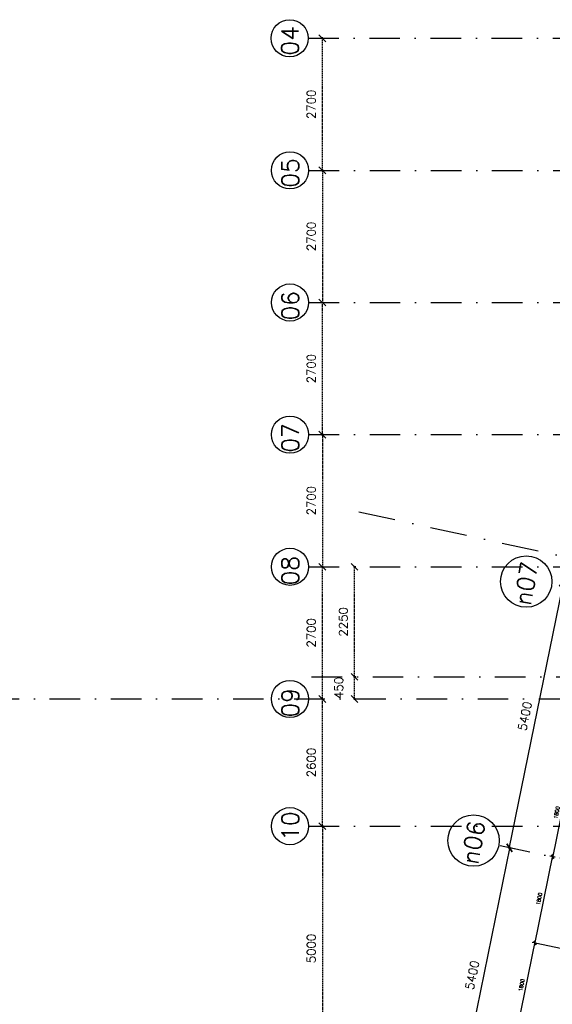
# Model space of a CAD drawing. Extents: x -33344 to 2055880, y -64816 to 121260.
# Tile 36 of 133: x 3547 to 14436, y 39006 to 59126. Entities that reach past the tile are written whole.
import ezdxf

# ---------------------------------------------------------------- set-up
doc = ezdxf.new("R2010")
doc.units = 0
doc.header["$LTSCALE"] = 50
doc.header["$MEASUREMENT"] = 0
doc.header["$PDMODE"] = 3
doc.header["$PDSIZE"] = 0.1
for name, pattern in [('DASHDOT', [1, 0.5, -0.25, 0, -0.25]), ('DASHED', [0.75, 0.5, -0.25]), ('STRAM_0WT$1$DASHDOT', [25, 12.5, -6.25, 0, -6.25])]:
    doc.linetypes.add(name, pattern=pattern)
doc.layers.get('0').update_dxf_attribs({"linetype": 'CONTINUOUS'})
doc.layers.get('DEFPOINTS').update_dxf_attribs({"linetype": 'CONTINUOUS'})
for name, color, linetype in [('_BRANDCOMPART', 6, 'DASHDOT'), ('A--M$1A-_F123-', 1, 'CONTINUOUS'), ('STRAM_0WT$0$A--L$7A-_STRA0', 1, 'STRAM_0WT$1$DASHDOT'), ('STRAM_0WT$0$A--L$7A1-_STR0', 1, 'CONTINUOUS'), ('STRAM_0WT$0$A--L$7A3-_STR0', 3, 'CONTINUOUS'), ('STRAM_0WT$1$A--M$1A-_F123-', 1, 'CONTINUOUS'), ('STRAM_0WT$1$A--T$7A8-_STRA', 8, 'STRAM_0WT$1$DASHDOT'), ('XREF', 7, 'CONTINUOUS')]:
    doc.layers.add(name, color=color, linetype=linetype)
doc.styles.add('ALFA-0_25', font='ROMANS')
doc.styles.add('STRAM_0WT$1$HIEMSTRA', font='romans.shx')
doc.dimstyles.new('STANDARD$0', dxfattribs={"dimscale": 30, "dimtxt": 2.5, "dimasz": 2, "dimexe": 2, "dimexo": 0, "dimgap": 2, "dimtad": 1, "dimdec": 0, "dimzin": 0, "dimtxsty": 'ALFA-0_25', "dimblk1": 'OBLIQUE', "dimblk2": 'OBLIQUE', "dimsah": 1, "dimcen": -3, "dimdle": 2, "dimclrd": 1, "dimclre": 1, "dimclrt": 2, "dimazin": 3, "dimtfac": 0.666667, "dimtofl": 0, "dimtmove": 0, "dimatfit": 3, "dimtvp": 0.833333, "dimtolj": 1, "dimtzin": 0})
doc.dimstyles.new('STRAM_0WT$0$STANDARD', dxfattribs={"dimscale": 70, "dimtxt": 2.5, "dimasz": 2, "dimexe": 0.3, "dimexo": 0.3, "dimgap": 2, "dimtad": 1, "dimdec": 0, "dimzin": 0, "dimtxsty": 'STRAM_0WT$1$HIEMSTRA', "dimblk1": 'STRAM_0WT$0$_OBLIQUE', "dimblk2": 'STRAM_0WT$0$_OBLIQUE', "dimsah": 1, "dimcen": -0.09, "dimdle": 0.3, "dimclrd": 1, "dimclre": 1, "dimclrt": 4, "dimazin": 3, "dimtfac": 1, "dimtdec": 4, "dimtix": 1, "dimtofl": 0, "dimtmove": 0, "dimatfit": 3, "dimtvp": 625, "dimtolj": 1, "dimtzin": 0})

# ---------------------------------------------------------------- blocks, each defined once
blk = doc.blocks.new('_OBLIQUE')
at = {"color": 0, "linetype": 'BYBLOCK'}
blk.add_line((-0.5, -0.5), (0.5, 0.5), dxfattribs=at)
blk = doc.blocks.new('*D167')
at = {"layer": 'A--M$1A-_F123-', "color": 1}
for p, q in [((14868, 40110), (12364, 27818)), ((14856, 40051), (14798, 40063)), ((12376, 27876), (12318, 27888))]:
    blk.add_line(p, q, dxfattribs=at)
at = {"layer": 'DEFPOINTS', "color": 0}
for p in [(14856, 40051), (12376, 27876), (12376, 27876)]:
    blk.add_point(p, dxfattribs=at)
at = {"layer": 'A--M$1A-_F123-', "color": 1, "xscale": 60, "yscale": 60, "zscale": 60}
for p, rotation in [((14856, 40051), 78.48629033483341), ((12376, 27876), 258.4862903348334)]:
    blk.add_blockref('_OBLIQUE', p, dxfattribs=dict(at, rotation=rotation))
at = {"layer": 'A--M$1A-_F123-', "color": 2, "insert": (13521, 33983), "char_height": 75, "attachment_point": 5, "rotation": 78.4863, "style": 'ALFA-0_25'}
blk.add_mtext('\\A1;12425', dxfattribs=at)
blk = doc.blocks.new('*D562')
at = {"layer": 'A--M$1A-_F123-', "color": 1, "linetype": 'CONTINUOUS'}
for p, q in [((13711, 38437), (14094, 40319)), ((14082, 40260), (14024, 40272)), ((13723, 38496), (13664, 38508))]:
    blk.add_line(p, q, dxfattribs=at)
at = {"layer": 'DEFPOINTS', "color": 0, "linetype": 'CONTINUOUS'}
for p in [(14082, 40260), (14082, 40260), (13723, 38496)]:
    blk.add_point(p, dxfattribs=at)
at = {"layer": 'A--M$1A-_F123-', "color": 1, "linetype": 'CONTINUOUS', "xscale": 60, "yscale": 60, "zscale": 60}
for p, rotation in [((14082, 40260), 78.48629033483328), ((13723, 38496), 258.4862903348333)]:
    blk.add_blockref('_OBLIQUE', p, dxfattribs=dict(at, rotation=rotation))
at = {"layer": 'A--M$1A-_F123-', "color": 2, "linetype": 'CONTINUOUS', "insert": (13807, 39398), "char_height": 75, "attachment_point": 5, "rotation": 78.4863, "style": 'ALFA-0_25'}
blk.add_mtext('\\A1;1800', dxfattribs=at)
blk = doc.blocks.new('*D563')
at = {"layer": 'A--M$1A-_F123-', "color": 1, "linetype": 'CONTINUOUS'}
for p, q in [((14071, 40201), (14454, 42083)), ((14442, 42024), (14383, 42036)), ((14082, 40260), (14024, 40272))]:
    blk.add_line(p, q, dxfattribs=at)
at = {"layer": 'DEFPOINTS', "color": 0, "linetype": 'CONTINUOUS'}
for p in [(14442, 42024), (14442, 42024), (14082, 40260)]:
    blk.add_point(p, dxfattribs=at)
at = {"layer": 'A--M$1A-_F123-', "color": 1, "linetype": 'CONTINUOUS', "xscale": 60, "yscale": 60, "zscale": 60}
for p, rotation in [((14442, 42024), 78.48629033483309), ((14082, 40260), 258.4862903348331)]:
    blk.add_blockref('_OBLIQUE', p, dxfattribs=dict(at, rotation=rotation))
at = {"layer": 'A--M$1A-_F123-', "color": 2, "linetype": 'CONTINUOUS', "insert": (14167, 41161), "char_height": 75, "attachment_point": 5, "rotation": 78.4863, "style": 'ALFA-0_25'}
blk.add_mtext('\\A1;1800', dxfattribs=at)
blk = doc.blocks.new('*D564')
at = {"layer": 'A--M$1A-_F123-', "color": 1, "linetype": 'CONTINUOUS'}
for p, q in [((14813, 43846), (14430, 41965)), ((14853, 43777), (14742, 43800)), ((14494, 42013), (14383, 42036))]:
    blk.add_line(p, q, dxfattribs=at)
at = {"layer": 'DEFPOINTS', "color": 0, "linetype": 'CONTINUOUS'}
for p in [(14853, 43777), (14442, 42024), (14494, 42013)]:
    blk.add_point(p, dxfattribs=at)
at = {"layer": 'A--M$1A-_F123-', "color": 1, "linetype": 'CONTINUOUS', "xscale": 60, "yscale": 60, "zscale": 60}
for p, rotation in [((14801, 43788), 78.48629033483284), ((14442, 42024), 258.4862903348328)]:
    blk.add_blockref('_OBLIQUE', p, dxfattribs=dict(at, rotation=rotation))
at = {"layer": 'A--M$1A-_F123-', "color": 2, "linetype": 'CONTINUOUS', "insert": (14526, 42925), "char_height": 75, "attachment_point": 5, "rotation": 78.4863, "style": 'ALFA-0_25'}
blk.add_mtext('\\A1;1800', dxfattribs=at)
blk = doc.blocks.new('STRAM_0WT$0$_OBLIQUE')
at = {"color": 0, "linetype": 'BYBLOCK'}
blk.add_line((-0.5, -0.5), (0.5, 0.5), dxfattribs=at)
blk = doc.blocks.new('*D1836')
at = {"layer": 'DEFPOINTS', "color": 0, "linetype": 'CONTINUOUS'}
for p in [(-60982, 15248), (-60732, 15197), (-61810, 9906)]:
    blk.add_point(p, dxfattribs=at)
at = {"layer": 'STRAM_0WT$1$A--M$1A-_F123-', "color": 1, "linetype": 'CONTINUOUS'}
for p, q in [((-62064, 9936), (-60977, 15269)), ((-60753, 15201), (-61002, 15252)), ((-61831, 9910), (-62080, 9961))]:
    blk.add_line(p, q, dxfattribs=at)
at = {"layer": 'STRAM_0WT$1$A--M$1A-_F123-', "color": 1, "linetype": 'CONTINUOUS', "xscale": 140, "yscale": 140, "zscale": 140}
for p, rotation in [((-60982, 15248), 78.48629033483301), ((-62060, 9957), 258.486290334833)]:
    blk.add_blockref('STRAM_0WT$0$_OBLIQUE', p, dxfattribs=dict(at, rotation=rotation))
at = {"layer": 'STRAM_0WT$1$A--M$1A-_F123-', "color": 4, "linetype": 'CONTINUOUS', "insert": (-61744, 12648), "char_height": 175, "attachment_point": 5, "rotation": 78.4863, "style": 'STRAM_0WT$1$HIEMSTRA'}
blk.add_mtext('\\A1;5400', dxfattribs=at)
blk = doc.blocks.new('*D1902')
at = {"color": 1, "linetype": 'BYBLOCK'}
for p, q in [((-65211, 13450), (-65250, 13450)), ((-65229, 12979), (-65229, 13450)), ((-65211, 13000), (-65250, 13000))]:
    blk.add_line(p, q, dxfattribs=at)
at = {"layer": 'DEFPOINTS', "color": 0, "linetype": 'BYBLOCK'}
for p in [(-65229, 13450), (-65190, 13450), (-65190, 13000)]:
    blk.add_point(p, dxfattribs=at)
at = {"color": 1, "linetype": 'BYBLOCK', "xscale": 140, "yscale": 140, "zscale": 140}
for p, rotation in [((-65229, 13450), 90), ((-65229, 13000), 270)]:
    blk.add_blockref('STRAM_0WT$0$_OBLIQUE', p, dxfattribs=dict(at, rotation=rotation))
at = {"color": 4, "linetype": 'BYBLOCK', "insert": (-65550, 13225), "char_height": 175, "attachment_point": 5, "rotation": 90, "style": 'STRAM_0WT$1$HIEMSTRA'}
blk.add_mtext('\\A1;450', dxfattribs=at)
blk = doc.blocks.new('*D1903')
at = {"color": 1, "linetype": 'BYBLOCK'}
for p, q in [((-65198, 15700), (-65250, 15700)), ((-65229, 13429), (-65229, 15721)), ((-65198, 13450), (-65250, 13450))]:
    blk.add_line(p, q, dxfattribs=at)
at = {"layer": 'DEFPOINTS', "color": 0, "linetype": 'BYBLOCK'}
for p in [(-65229, 15700), (-65177, 15700), (-65177, 13450)]:
    blk.add_point(p, dxfattribs=at)
at = {"color": 1, "linetype": 'BYBLOCK', "xscale": 140, "yscale": 140, "zscale": 140}
for p, rotation in [((-65229, 15700), 90), ((-65229, 13450), 270)]:
    blk.add_blockref('STRAM_0WT$0$_OBLIQUE', p, dxfattribs=dict(at, rotation=rotation))
at = {"color": 4, "linetype": 'BYBLOCK', "insert": (-65456, 14575), "char_height": 175, "attachment_point": 5, "rotation": 90, "style": 'STRAM_0WT$1$HIEMSTRA'}
blk.add_mtext('\\A1;2250', dxfattribs=at)
blk = doc.blocks.new('*D1924')
at = {"layer": 'DEFPOINTS', "color": 0, "linetype": 'CONTINUOUS'}
for p in [(-61810, 9906), (-63137, 4665), (-62888, 4614)]:
    blk.add_point(p, dxfattribs=at)
at = {"layer": 'STRAM_0WT$1$A--M$1A-_F123-', "color": 1, "linetype": 'CONTINUOUS'}
for p, q in [((-62055, 9977), (-63142, 4645)), ((-61831, 9910), (-62080, 9961)), ((-62909, 4619), (-63158, 4669))]:
    blk.add_line(p, q, dxfattribs=at)
at = {"layer": 'STRAM_0WT$1$A--M$1A-_F123-', "color": 1, "linetype": 'CONTINUOUS', "xscale": 140, "yscale": 140, "zscale": 140}
for p, rotation in [((-62060, 9957), 78.48629033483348), ((-63137, 4665), 258.4862903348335)]:
    blk.add_blockref('STRAM_0WT$0$_OBLIQUE', p, dxfattribs=dict(at, rotation=rotation))
at = {"layer": 'STRAM_0WT$1$A--M$1A-_F123-', "color": 4, "linetype": 'CONTINUOUS', "insert": (-62821, 7356), "char_height": 175, "attachment_point": 5, "rotation": 78.4863, "style": 'STRAM_0WT$1$HIEMSTRA'}
blk.add_mtext('\\A1;5400', dxfattribs=at)
blk = doc.blocks.new('*D1925')
at = {"color": 1, "linetype": 'BYBLOCK'}
for p, q in [((-66014, 23800), (-65864, 23800)), ((-65885, 23821), (-65885, 21079)), ((-66014, 21100), (-65864, 21100))]:
    blk.add_line(p, q, dxfattribs=at)
at = {"layer": 'DEFPOINTS', "color": 0, "linetype": 'BYBLOCK'}
for p in [(-66035, 23800), (-66035, 21100), (-65885, 21100)]:
    blk.add_point(p, dxfattribs=at)
at = {"color": 1, "linetype": 'BYBLOCK', "xscale": 140, "yscale": 140, "zscale": 140}
for p, rotation in [((-65885, 23800), 90), ((-65885, 21100), 270)]:
    blk.add_blockref('STRAM_0WT$0$_OBLIQUE', p, dxfattribs=dict(at, rotation=rotation))
at = {"color": 4, "linetype": 'BYBLOCK', "insert": (-66112, 22450), "char_height": 175, "attachment_point": 5, "rotation": 90, "style": 'STRAM_0WT$1$HIEMSTRA'}
blk.add_mtext('\\A1;2700', dxfattribs=at)
blk = doc.blocks.new('*D1926')
at = {"color": 1, "linetype": 'BYBLOCK'}
for p, q in [((-66014, 21100), (-65864, 21100)), ((-65885, 18379), (-65885, 21121)), ((-66014, 18400), (-65864, 18400))]:
    blk.add_line(p, q, dxfattribs=at)
at = {"layer": 'DEFPOINTS', "color": 0, "linetype": 'BYBLOCK'}
for p in [(-66035, 21100), (-65885, 21100), (-66035, 18400)]:
    blk.add_point(p, dxfattribs=at)
at = {"color": 1, "linetype": 'BYBLOCK', "xscale": 140, "yscale": 140, "zscale": 140}
for p, rotation in [((-65885, 21100), 90), ((-65885, 18400), 270)]:
    blk.add_blockref('STRAM_0WT$0$_OBLIQUE', p, dxfattribs=dict(at, rotation=rotation))
at = {"color": 4, "linetype": 'BYBLOCK', "insert": (-66112, 19750), "char_height": 175, "attachment_point": 5, "rotation": 90, "style": 'STRAM_0WT$1$HIEMSTRA'}
blk.add_mtext('\\A1;2700', dxfattribs=at)
blk = doc.blocks.new('*D1927')
at = {"color": 1, "linetype": 'BYBLOCK'}
for p, q in [((-66014, 15700), (-65864, 15700)), ((-65885, 12979), (-65885, 15721)), ((-66014, 13000), (-65864, 13000))]:
    blk.add_line(p, q, dxfattribs=at)
at = {"layer": 'DEFPOINTS', "color": 0, "linetype": 'BYBLOCK'}
for p in [(-66035, 15700), (-65885, 15700), (-66035, 13000)]:
    blk.add_point(p, dxfattribs=at)
at = {"color": 1, "linetype": 'BYBLOCK', "xscale": 140, "yscale": 140, "zscale": 140}
for p, rotation in [((-65885, 15700), 90), ((-65885, 13000), 270)]:
    blk.add_blockref('STRAM_0WT$0$_OBLIQUE', p, dxfattribs=dict(at, rotation=rotation))
at = {"color": 4, "linetype": 'BYBLOCK', "insert": (-66112, 14350), "char_height": 175, "attachment_point": 5, "rotation": 90, "style": 'STRAM_0WT$1$HIEMSTRA'}
blk.add_mtext('\\A1;2700', dxfattribs=at)
blk = doc.blocks.new('*D1928')
at = {"color": 1, "linetype": 'BYBLOCK'}
for p, q in [((-66014, 18400), (-65864, 18400)), ((-65885, 18421), (-65885, 15679)), ((-66014, 15700), (-65864, 15700))]:
    blk.add_line(p, q, dxfattribs=at)
at = {"layer": 'DEFPOINTS', "color": 0, "linetype": 'BYBLOCK'}
for p in [(-66035, 18400), (-66035, 15700), (-65885, 15700)]:
    blk.add_point(p, dxfattribs=at)
at = {"color": 1, "linetype": 'BYBLOCK', "xscale": 140, "yscale": 140, "zscale": 140}
for p, rotation in [((-65885, 18400), 90), ((-65885, 15700), 270)]:
    blk.add_blockref('STRAM_0WT$0$_OBLIQUE', p, dxfattribs=dict(at, rotation=rotation))
at = {"color": 4, "linetype": 'BYBLOCK', "insert": (-66112, 17050), "char_height": 175, "attachment_point": 5, "rotation": 90, "style": 'STRAM_0WT$1$HIEMSTRA'}
blk.add_mtext('\\A1;2700', dxfattribs=at)
blk = doc.blocks.new('*D1929')
at = {"color": 1, "linetype": 'BYBLOCK'}
for p, q in [((-66014, 13000), (-65864, 13000)), ((-65885, 10379), (-65885, 13021)), ((-66014, 10400), (-65864, 10400))]:
    blk.add_line(p, q, dxfattribs=at)
at = {"layer": 'DEFPOINTS', "color": 0, "linetype": 'BYBLOCK'}
for p in [(-66035, 13000), (-65885, 13000), (-66035, 10400)]:
    blk.add_point(p, dxfattribs=at)
at = {"color": 1, "linetype": 'BYBLOCK', "xscale": 140, "yscale": 140, "zscale": 140}
for p, rotation in [((-65885, 13000), 90), ((-65885, 10400), 270)]:
    blk.add_blockref('STRAM_0WT$0$_OBLIQUE', p, dxfattribs=dict(at, rotation=rotation))
at = {"color": 4, "linetype": 'BYBLOCK', "insert": (-66112, 11700), "char_height": 175, "attachment_point": 5, "rotation": 90, "style": 'STRAM_0WT$1$HIEMSTRA'}
blk.add_mtext('\\A1;2600', dxfattribs=at)
blk = doc.blocks.new('*D1930')
at = {"color": 1, "linetype": 'BYBLOCK'}
for p, q in [((-66014, 26500), (-65864, 26500)), ((-65885, 23779), (-65885, 26521)), ((-66014, 23800), (-65864, 23800))]:
    blk.add_line(p, q, dxfattribs=at)
at = {"layer": 'DEFPOINTS', "color": 0, "linetype": 'BYBLOCK'}
for p in [(-66035, 26500), (-65885, 26500), (-66035, 23800)]:
    blk.add_point(p, dxfattribs=at)
at = {"color": 1, "linetype": 'BYBLOCK', "xscale": 140, "yscale": 140, "zscale": 140}
for p, rotation in [((-65885, 26500), 90), ((-65885, 23800), 270)]:
    blk.add_blockref('STRAM_0WT$0$_OBLIQUE', p, dxfattribs=dict(at, rotation=rotation))
at = {"color": 4, "linetype": 'BYBLOCK', "insert": (-66112, 25150), "char_height": 175, "attachment_point": 5, "rotation": 90, "style": 'STRAM_0WT$1$HIEMSTRA'}
blk.add_mtext('\\A1;2700', dxfattribs=at)
blk = doc.blocks.new('*D1931')
at = {"color": 1, "linetype": 'BYBLOCK'}
for p, q in [((-65928, 10400), (-65864, 10400)), ((-65885, 10421), (-65885, 5379)), ((-65928, 5400), (-65864, 5400))]:
    blk.add_line(p, q, dxfattribs=at)
at = {"layer": 'DEFPOINTS', "color": 0, "linetype": 'BYBLOCK'}
for p in [(-65949, 10400), (-65949, 5400), (-65885, 5400)]:
    blk.add_point(p, dxfattribs=at)
at = {"color": 1, "linetype": 'BYBLOCK', "xscale": 140, "yscale": 140, "zscale": 140}
for p, rotation in [((-65885, 10400), 90), ((-65885, 5400), 270)]:
    blk.add_blockref('STRAM_0WT$0$_OBLIQUE', p, dxfattribs=dict(at, rotation=rotation))
at = {"color": 4, "linetype": 'BYBLOCK', "insert": (-66112, 7900), "char_height": 175, "attachment_point": 5, "rotation": 90, "style": 'STRAM_0WT$1$HIEMSTRA'}
blk.add_mtext('\\A1;5000', dxfattribs=at)
blk = doc.blocks.new('STRAM_0WT')
at = {"layer": 'STRAM_0WT$0$A--L$7A-_STRA0'}
for p, q in [((-66174.285, 26500), (-20830.441, 26500)), ((-66105.583, 13450), (-43022.45, 13450)), ((-46940.956, 6876.922), (-62252.793, 9995.966))]:
    blk.add_line(p, q, dxfattribs=at)
at = {"layer": 'STRAM_0WT$0$A--L$7A1-_STR0'}
for centre, radius in [((-66553.782, 26500), 379.497), ((-66553.782, 26500), 379.497), ((-66553.782, 26500), 379.497), ((-66546.639, 23800), 379.497), ((-66546.639, 21100), 379.497), ((-66546.639, 18400), 379.497), ((-66546.639, 15700), 379.497), ((-61716.566, 15397.632), 525), ((-66546.639, 13000), 379.497), ((-66546.639, 10400), 379.497), ((-62794.419, 10106.296), 525)]:
    blk.add_circle(centre, radius, dxfattribs=at)
at = {"layer": 'STRAM_0WT$1$A--T$7A8-_STRA', "color": 8}
for p, q in [((-66167.142, 23800), (-20586.185, 23800)), ((-66167.142, 21100), (-20586.185, 21100)), ((-66167.142, 18400), (-20586.185, 18400)), ((-66167.142, 15700), (-500, 15700)), ((-108962.956, 13000), (-500, 13000)), ((-66167.142, 10400), (-540.602, 10400))]:
    blk.add_line(p, q, dxfattribs=at)
at = {"layer": 'STRAM_0WT$0$A--L$7A3-_STR0', "style": 'STRAM_0WT$1$HIEMSTRA'}
for s, rotation, p in [('04', 90, (-66372.501, 26146.923)), ('05', 90, (-66365.358, 23446.923)), ('06', 90, (-66365.358, 20733.498)), ('07', 90, (-66365.358, 18033.498)), ('08', 90, (-66365.358, 15320.073)), ('n07', 80, (-61626.33, 14892.004)), ('09', 90, (-66365.358, 12620.073)), ('10', 90, (-66365.358, 10100.623)), ('n06', 80, (-62704.183, 9600.669))]:
    blk.add_text(s, height=350, rotation=rotation, dxfattribs=at).set_placement(p)
at = {"layer": 'STRAM_0WT$1$A--M$1A-_F123-', "linetype": 'CONTINUOUS'}
for base, p1, p2, picture, middle in [((-65884.768, 26500), (-66035.138, 23800), (-66035.138, 26500), '*D1930', (-66112.268, 25150)), ((-65884.768, 21100), (-66035.138, 23800), (-66035.138, 21100), '*D1925', (-66112.268, 22450)), ((-65884.768, 21100), (-66035.138, 18400), (-66035.138, 21100), '*D1926', (-66112.268, 19750)), ((-65884.768, 15700), (-66035.138, 18400), (-66035.138, 15700), '*D1928', (-66112.268, 17050)), ((-65884.768, 15700), (-66035.138, 13000), (-66035.138, 15700), '*D1927', (-66112.268, 14350)), ((-65228.566, 15700), (-65177.154, 13450), (-65177.154, 15700), '*D1903', (-65456.066, 14575)), ((-65884.768, 13000), (-66035.138, 10400), (-66034.838, 13000), '*D1929', (-66112.268, 11700))]:
    dim = blk.add_linear_dim(base=base, p1=p1, p2=p2, angle=90, dimstyle='STRAM_0WT$0$STANDARD', dxfattribs=at)
    dim.commit()
    dim.dimension.update_dxf_attribs({"geometry": picture, "text_midpoint": middle})
for p2, distance, picture, middle in [((-60732.404, 15197.156), 254.373, '*D1836', (-61743.507, 12647.671)), ((-62888.11, 4614.485), -254.373, '*D1924', (-62821.36, 7356.336))]:
    dim = blk.add_aligned_dim(p1=(-61810.257, 9905.821), p2=p2, distance=distance, dimstyle='STRAM_0WT$0$STANDARD', dxfattribs=at)
    dim.commit()
    dim.dimension.update_dxf_attribs({"geometry": picture, "text_midpoint": middle})
dim = blk.add_linear_dim(base=(-65228.566, 13450), p1=(-65190.007, 13000), p2=(-65190.007, 13450), angle=90, dimstyle='STRAM_0WT$0$STANDARD', dxfattribs=at)
dim.commit()
dim.dimension.update_dxf_attribs({"geometry": '*D1902', "text_midpoint": (-65549.894, 13225), "dimtype": 128})
at = {"layer": 'STRAM_0WT$1$A--M$1A-_F123-'}
dim = blk.add_linear_dim(base=(-65884.768, 5400), p1=(-65948.621, 10400), p2=(-65948.621, 5400), angle=90, dimstyle='STRAM_0WT$0$STANDARD', dxfattribs=at)
dim.commit()
dim.dimension.update_dxf_attribs({"geometry": '*D1931', "text_midpoint": (-66112.268, 7900)})

msp = doc.modelspace()

# ---------------------------------------------------------------- linework, layer by layer
at = {"layer": '_BRANDCOMPART', "ltscale": 30}
msp.add_lwpolyline([(10482.8, 49070.1), (10482.8, 49070.1), (25463.6, 45803.4), (24578.4, 42182.6), (27872.5, 41490.5), (27040.2, 37399.2), (23758.4, 38071.7), (22385.7, 31507.4)], dxfattribs=at)
at = {"layer": 'A--M$1A-_F123-', "linetype": 'CONTINUOUS'}
msp.add_line((14082.5, 40260), (16031.4, 39863), dxfattribs=at)

# ---------------------------------------------------------------- block references
at = {"layer": 'XREF', "linetype": 'DASHED', "ltscale": 20}
msp.add_blockref('STRAM_0WT', (75619.4, 32246.9), dxfattribs=at)

# ---------------------------------------------------------------- dimensions: what is measured, and where the dimension line sits
at = {"layer": 'A--M$1A-_F123-', "linetype": 'CONTINUOUS'}
for p1, p2, distance, picture, middle in [((14853.4, 43776.9), (14494.2, 42013.1), -53.5, '*D564', (14525.9, 42925.2)), ((14082.5, 40260), (14441.8, 42023.8), 0, '*D563', (14166.6, 41161.4)), ((13723.2, 38496.3), (14082.5, 40260), 0, '*D562', (13807.3, 39397.6))]:
    dim = msp.add_aligned_dim(p1=p1, p2=p2, distance=distance, dimstyle='STANDARD$0', dxfattribs=at)
    dim.commit()
    dim.dimension.update_dxf_attribs({"geometry": picture, "text_midpoint": middle})
at = {"layer": 'A--M$1A-_F123-'}
dim = msp.add_aligned_dim(p1=(14856.4, 40051.4), p2=(12376.4, 27876.4), distance=0, dimstyle='STANDARD$0', dxfattribs=at)
dim.commit()
dim.dimension.update_dxf_attribs({"geometry": '*D167', "text_midpoint": (13520.8, 33983.3)})

doc.saveas('drawing.dxf')
